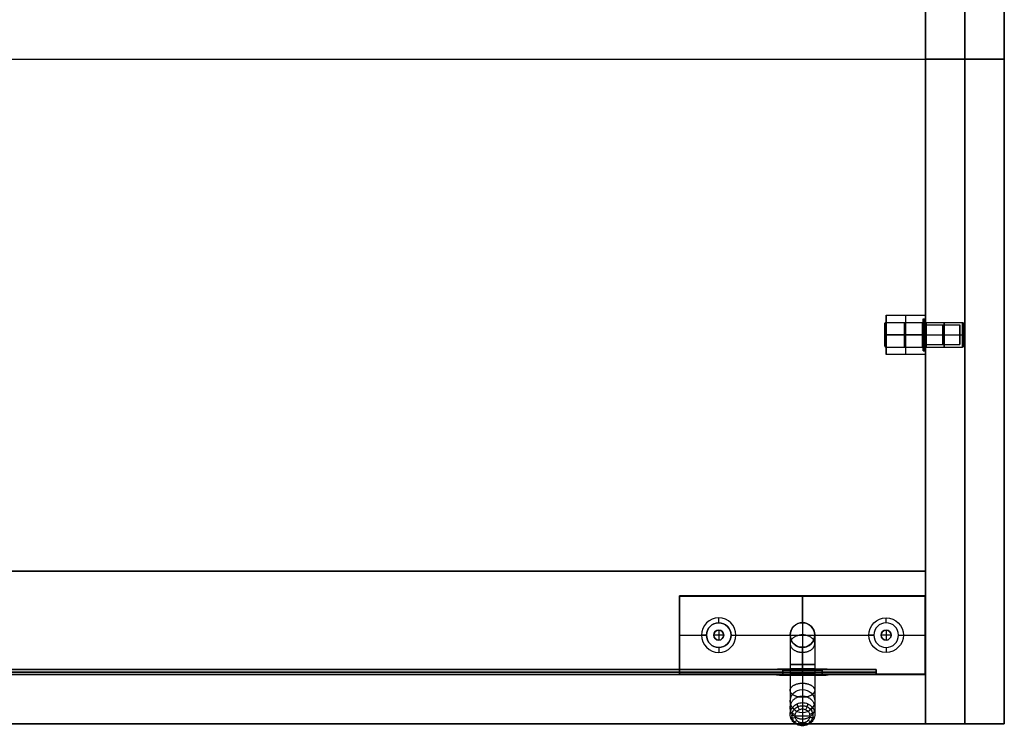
# Model space of a CAD drawing. Header units: millimetres. Extents: x -2170 to -1370, y -2706 to -2419.
# Tile 21 of 41: x -1570 to -1370, y -2706 to -2562. Entities that reach past the tile are written whole.
import ezdxf

# ---------------------------------------------------------------- set-up
doc = ezdxf.new("R2010")
doc.units = ezdxf.units.MM
doc.layers.add('Layer 01', color=7, linetype='Continuous', true_color=0x000000)

# ---------------------------------------------------------------- blocks, each defined once
blk = doc.blocks.new('Welded hook extended v1')
at = {"layer": 'Layer 01', "color": 253, "true_color": 0xa0a0a0}
for p, q in [((-25, 0.05, 0.03), (-25, 1.95, 0.03)), ((-25, 1, -7.95), (-25, 1, 8)), ((-25, 1, 8), (24.95, 1, 8)), ((-24.99, 1.99, -7.95), (-24.99, 1.99, 7.99)), ((-24.99, 0.05, -7.99), (-24.99, 1.95, -7.99)), ((-24.99, 0.01, 7.98), (-24.99, 0.01, -7.95)), ((-24.98, 1.99, 7.99), (24.95, 1.99, 7.99)), ((24.95, 0.01, 7.99), (-24.98, 0.01, 7.99)), ((-24.95, 2), (-19.5, 2)), ((24.95, 1.99, -7.99), (-24.95, 1.99, -7.99)), ((24.95, 1, -8), (-24.95, 1, -8)), ((-24.95, 0.01, -7.99), (24.95, 0.01, -7.99)), ((-24.95, 0), (-20.5, 0)), ((-19.5, 1), (-20.5, 0)), ((-19.5, 1), (-19.5, 2)), ((-17, 1, 2.5), (-17, 2, 2.5)), ((-17, 1, -2.5), (-17, 2, -2.5)), ((-17, 1, 2.5), (-17, 0, 3.5)), ((-17, 1, -2.5), (-17, 0, -3.5)), ((-14.5, 1), (-14.5, 2)), ((-14.5, 2), (14.5, 2)), ((-14.5, 1), (-13.5, 0)), ((-13.5, 0), (-2.5, 0)), ((-0.03, 0.05, 8), (-0.03, 1.95, 8)), ((0, 2, -7.95), (0, 2, 7.95)), ((0, 0.05, -8), (0, 1.95, -8)), ((0, 0, 7.95), (0, 0, 2.5)), ((0, 0, -2.5), (0, 0, -7.95)), ((2.5, 0), (13.5, 0)), ((14.5, 1), (13.5, 0)), ((14.5, 2), (14.5, 1)), ((17, 2, 2.5), (17, 1, 2.5)), ((17, 2, -2.5), (17, 1, -2.5)), ((17, 1, -2.5), (17, 0, -3.5)), ((17, 1, 2.5), (17, 0, 3.5)), ((19.5, 2), (19.5, 1)), ((19.5, 2), (24.95, 2)), ((19.5, 1), (20.5, 0)), ((20.5, 0), (24.95, 0)), ((24.99, 1.99, 7.95), (24.99, 1.99, -7.95)), ((24.99, 0.05, -7.99), (24.99, 1.95, -7.99)), ((24.99, 0.05, 7.99), (24.99, 1.95, 7.99)), ((24.99, 0.01, -7.95), (24.99, 0.01, 7.95)), ((25, 0.05), (25, 1.95)), ((25, 1, 7.95), (25, 1, -7.95)), ((1.5, -8.82, 16.43), (-1.5, -8.82, 16.43)), ((0, -8.3, 14.99), (0, -9.32, 17.81))]:
    blk.add_line(p, q, dxfattribs=at)
at = {"layer": 'Layer 01', "color": 253, "true_color": 0xa0a0a0, "extrusion": (0, -1, 0)}
for centre in [(-17, 0, -2), (0, 0), (17, 0, -2), (17, 0, -1.5)]:
    blk.add_circle(centre, 2.5, dxfattribs=at)
at = {"layer": 'Layer 01', "color": 253, "true_color": 0xa0a0a0, "extrusion": (0, 1, 0)}
blk.add_circle((17, 0, 1.5), 2.5, dxfattribs=at)
at = {"layer": 'Layer 01', "color": 253, "true_color": 0xa0a0a0, "extrusion": (-0.707107, -1.02418e-14, 0.707107)}
blk.add_arc((-1.95, -23.26, 12.02), 0.05, 180, 270, dxfattribs=at)
at = {"layer": 'Layer 01', "color": 253, "true_color": 0xa0a0a0, "extrusion": (0, 0, -1)}
for centre, radius, start, end in [((24.95, 1.95, 7.95), 0.05, 0, 90), ((24.95, 0.05, 7.95), 0.05, 270, 360), ((24.95, 0.05, -0.03), 0.05, 270, 360), ((-24.95, 1.95, 7.95), 0.05, 90, 180), ((-24.95, 1.95), 0.05, 90, 180), ((-24.95, 0.05, 7.95), 0.05, 180, 270), ((0, -21.01, -5.96), 2.5, 90, 360), ((0, -21.01, -5.96), 2.5, 0, 90)]:
    blk.add_arc(centre, radius, start, end, dxfattribs=at)
at = {"layer": 'Layer 01', "color": 253, "true_color": 0xa0a0a0}
for centre, radius, start, end in [((-24.95, 1.95, 0.02), 0.05, 90, 180), ((24.95, 1.95, 7.95), 0.05, 0, 90), ((24.95, 0.05, 7.95), 0.05, 270, 360), ((24.95, 0.05), 0.05, 270, 360), ((0, -21.02, 7.75), 2.5, 90, 180), ((0, -21.02, 7.75), 2.5, 180, 90)]:
    blk.add_arc(centre, radius, start, end, dxfattribs=at)
at = {"layer": 'Layer 01', "color": 253, "true_color": 0xa0a0a0, "extrusion": (0, 1, 0)}
for centre, radius, start, end in [((24.95, -7.95, 1.95), 0.05, 270, 360), ((24.95, -7.95, 1), 0.05, 270, 0), ((17, 0), 3.5, 180, 0), ((17, 0), 3.5, 0, 180), ((17, 0, 1), 2.5, 0, 180), ((17, 0, 1), 2.5, 180, 0), ((-17, 0, 1), 2.5, 180, 0), ((-17, 0, 1), 2.5, 0, 180), ((-24.95, -7.95, 1.95), 0.05, 180, 270), ((-24.95, 7.95, 1.95), 0.05, 90, 180), ((-24.95, -7.95, 1), 0.05, 180, 270), ((-24.95, 7.95, 1), 0.05, 90, 180)]:
    blk.add_arc(centre, radius, start, end, dxfattribs=at)
at = {"layer": 'Layer 01', "color": 253, "true_color": 0xa0a0a0, "extrusion": (0, -1, 0)}
for centre, radius, start, end in [((-24.95, -7.95, -0.05), 0.05, 180, 270), ((17, 0), 3.5, 0, 180), ((17, 0), 3.5, 180, 0), ((24.95, -7.95, -0.05), 0.05, 270, 360), ((24.95, 7.95, -0.05), 0.05, 0, 90), ((0, -0.03, 15), 2.5, 90, 180), ((0, -0.03, 15), 2.5, 180, 90)]:
    blk.add_arc(centre, radius, start, end, dxfattribs=at)
at = {"layer": 'Layer 01', "color": 253, "true_color": 0xa0a0a0, "extrusion": (-0.408248, -0.816497, -0.408248)}
for centre, start, end in [((-23.19, -3.41, 11.84), 180.0118, 258.4512), ((22.29, 2.68, -13.47), 0.0118, 78.4512)]:
    blk.add_arc(centre, 0.05, start, end, dxfattribs=at)
at = {"layer": 'Layer 01', "color": 253, "true_color": 0xa0a0a0, "extrusion": (-0.707107, 1.4988e-14, 0.707107)}
blk.add_arc((-0.05, -23.26, 12.02), 0.05, 270, 0, dxfattribs=at)
at = {"layer": 'Layer 01', "color": 253, "true_color": 0xa0a0a0, "extrusion": (0.408248, -0.816497, 0.408248)}
for centre, start, end in [((-22.29, -2.68, -13.47), 180.0118, 258.4512), ((23.19, 3.41, 11.84), 0.0118, 78.4512)]:
    blk.add_arc(centre, 0.05, start, end, dxfattribs=at)
at = {"layer": 'Layer 01', "color": 253, "true_color": 0xa0a0a0, "extrusion": (-1, 0, 0)}
for centre, radius, start, end in [((-1.95, -7.95, 24.95), 0.05, 180, 270), ((-0.05, -7.95, 24.95), 0.05, 270, 0), ((-0.05, 7.95, 0.02), 0.05, 0, 90), ((-1.95, -7.95), 0.05, 180, 270), ((15.01, 5.97), 3.5, 269.7995, 359.7995), ((15.02, 7.76), 3.5, 359.7995, 69.9165)]:
    blk.add_arc(centre, radius, start, end, dxfattribs=at)
at = {"layer": 'Layer 01', "color": 253, "true_color": 0xa0a0a0, "extrusion": (1, 0, 0)}
for centre, radius, start, end in [((1.95, 7.95, -0.02), 0.05, 360, 90), ((0.05, -7.95), 0.05, 180, 270), ((1.95, 7.95, 24.95), 0.05, 0, 90), ((1.95, -7.95, 24.95), 0.05, 270, 0), ((0.05, -7.95, 24.95), 0.05, 180, 270), ((0.05, 7.95, 24.95), 0.05, 90, 180), ((-9.24, 14.65), 1, 290, 19.8831)]:
    blk.add_arc(centre, radius, start, end, dxfattribs=at)
at = {"layer": 'Layer 01', "color": 253, "true_color": 0xa0a0a0, "extrusion": (0.707107, -1.05471e-15, -0.707107)}
blk.add_arc((1.95, 23.26, 12.02), 0.05, 0, 90, dxfattribs=at)
at = {"layer": 'Layer 01', "color": 253, "true_color": 0xa0a0a0, "extrusion": (-1.63758e-15, 0.707107, 0.707107)}
blk.add_arc((-24.95, -7, -4.24), 0.05, 180, 270, dxfattribs=at)
at = {"layer": 'Layer 01', "color": 253, "true_color": 0xa0a0a0, "extrusion": (3.58047e-15, 0.707107, -0.707107)}
blk.add_arc((-24.95, -5.59, 5.66), 0.05, 180, 270, dxfattribs=at)
at = {"layer": 'Layer 01', "color": 253, "true_color": 0xa0a0a0, "extrusion": (0.707107, 5.52336e-15, -0.707107)}
blk.add_arc((0.05, 23.26, 12.02), 0.05, 90, 180, dxfattribs=at)
at = {"layer": 'Layer 01', "color": 253, "true_color": 0xa0a0a0, "extrusion": (-0.816497, 0.408248, -0.408248)}
blk.add_arc((-12.9, -16.01, -16.33), 0.05, 180.004, 258.4591, dxfattribs=at)
at = {"layer": 'Layer 01', "color": 253, "true_color": 0xa0a0a0, "extrusion": (-0.816497, -0.408248, -0.408248)}
blk.add_arc((11.11, -16.38, -17.15), 0.05, 281.5488, 359.9882, dxfattribs=at)
at = {"layer": 'Layer 01', "color": 253, "true_color": 0xa0a0a0, "extrusion": (2.61124e-14, -0.940389, -0.340102)}
blk.add_arc((0, 18.4, 11.49), 2.5, 270, 180, dxfattribs=at)
at = {"layer": 'Layer 01', "color": 253, "true_color": 0xa0a0a0, "extrusion": (2.56684e-14, -0.940389, -0.340102)}
blk.add_arc((0, 18.4, 11.49), 2.5, 180, 270, dxfattribs=at)
at = {"layer": 'Layer 01', "color": 253, "true_color": 0xa0a0a0}
for points, weights in [([(-24.95, 2, 7.95), (-25, 2, 8), (-25, 1.95, 8)], [1, 0.707106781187, 1]), ([(-24.95, 0, 7.95), (-25, 0, 8), (-25, 0.05, 8)], [1, 0.707106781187, 1]), ([(-2.5, -15, -0.03), (-2.5, -21, -0.04), (-2.5, -21.01, 5.96)], [1, 0.707106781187, 1]), ([(0, -15, -2.53), (0, -23.5, -2.54), (0, -23.51, 5.96)], [1, 0.707106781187, 1]), ([(2.5, -15, -0.03), (2.5, -21, -0.04), (2.5, -21.01, 5.96)], [1, 0.707106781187, 1]), ([(-2.5, -21.02, 7.75), (-2.5, -21.02, 11.96), (-2.5, -17.07, 13.4)], [1, 0.818566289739, 1]), ([(0, -23.52, 7.75), (0, -23.52, 13.71), (0, -17.92, 15.75)], [1, 0.818566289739, 1]), ([(2.5, -21.02, 7.75), (2.5, -21.02, 11.96), (2.5, -17.07, 13.4)], [1, 0.818566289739, 1])]:
    blk.add_rational_spline(points, weights, degree=2, dxfattribs=at)
for points, degree in [([(-25, 0.05, -7.95), (-25, 1, -7.95), (-25, 1.95, -7.95)], 2), ([(-25, 1.95, 8), (-0.03, 1.95, 8), (24.95, 1.95, 8)], 2), ([(-25, 1.95, -7.95), (-25, 1.95, 0.02), (-25, 1.95, 8)], 2), ([(-25, 0.05, 8), (-25, 1, 8), (-25, 1.95, 8)], 2), ([(-25, 0.05, 8), (-25, 0.05, 0.02), (-25, 0.05, -7.95)], 2), ([(24.95, 0.05, 8), (-0.03, 0.05, 8), (-25, 0.05, 8)], 2), ([(24.95, 2, 7.95), (0, 2, 7.95), (-24.95, 2, 7.95)], 2), ([(-24.95, 2, 7.95), (-24.95, 2), (-24.95, 2, -7.95)], 2), ([(-24.95, 2, -7.95), (0, 2, -7.95), (24.95, 2, -7.95)], 2), ([(-24.95, 1.95, -8), (-24.95, 1, -8), (-24.95, 0.05, -8)], 2), ([(24.95, 1.95, -8), (0, 1.95, -8), (-24.95, 1.95, -8)], 2), ([(-24.95, 0.05, -8), (0, 0.05, -8), (24.95, 0.05, -8)], 2), ([(24.95, 0, -7.95), (0, 0, -7.95), (-24.95, 0, -7.95)], 2), ([(-24.95, 0, 7.95), (0, 0, 7.95), (24.95, 0, 7.95)], 2), ([(-24.95, 0, -7.95), (-24.95, 0), (-24.95, 0, 7.95)], 2), ([(-2.5, 0), (-2.5, -7.5, -0.02), (-2.5, -15, -0.03)], 2), ([(0, 0, -2.5), (0, -7.5, -2.52), (0, -15, -2.53)], 2), ([(2.5, 0), (2.5, -7.5, -0.02), (2.5, -15, -0.03)], 2), ([(24.95, 2, -7.95), (24.95, 2), (24.95, 2, 7.95)], 2), ([(24.95, 0.05, -8), (24.95, 1, -8), (24.95, 1.95, -8)], 2), ([(24.95, 1.95, 8), (24.95, 1, 8), (24.95, 0.05, 8)], 2), ([(24.95, 0, 7.95), (24.95, 0), (24.95, 0, -7.95)], 2), ([(25, 1.95, -7.95), (25, 1, -7.95), (25, 0.05, -7.95)], 2), ([(25, 0.05, 7.95), (25, 1, 7.95), (25, 1.95, 7.95)], 2), ([(25, 1.95, 7.95), (25, 1.95), (25, 1.95, -7.95)], 2), ([(25, 0.05, -7.95), (25, 0.05), (25, 0.05, 7.95)], 2), ([(0, 0, 2.5), (0, -7.5, 2.48), (0, -15, 2.47)], 2), ([(-2.5, -17.07, 13.4), (-2.5, -13.41, 14.73), (-2.5, -9.75, 16.06)], 2), ([(0, -8.29, 14.33), (-0.32, -8.29, 14.33), (-0.95, -8.34, 14.47), (-1.72, -8.55, 15.04), (-2.14, -8.85, 15.87), (-2.14, -9.18, 16.79), (-1.72, -9.48, 17.62), (-0.95, -9.69, 18.19), (0, -9.76, 18.39), (0.95, -9.69, 18.19), (1.72, -9.48, 17.62), (2.14, -9.18, 16.79), (2.14, -8.85, 15.87), (1.72, -8.55, 15.04), (0.95, -8.34, 14.47), (0.32, -8.29, 14.33), (0, -8.29, 14.33)], 3), ([(0, -8.3, 14.99), (-0.22, -8.3, 14.99), (-0.67, -8.33, 15.09), (-1.21, -8.48, 15.49), (-1.51, -8.69, 16.08), (-1.51, -8.93, 16.73), (-1.21, -9.14, 17.31), (-0.67, -9.28, 17.72), (0, -9.34, 17.86), (0.67, -9.28, 17.72), (1.21, -9.14, 17.31), (1.51, -8.93, 16.73), (1.51, -8.69, 16.08), (1.21, -8.48, 15.49), (0.67, -8.33, 15.09), (0.22, -8.3, 14.99), (0, -8.3, 14.99)], 3), ([(0, -16.22, 11.05), (0, -12.56, 12.38), (0, -8.9, 13.71)], 2), ([(2.5, -17.07, 13.4), (2.5, -13.41, 14.73), (2.5, -9.75, 16.06)], 2), ([(0, -17.92, 15.75), (0, -14.26, 17.08), (0, -10.6, 18.41)], 2), ([(0, -18.51, 5.96), (0, -18.51, 6.85), (0, -18.52, 7.75)], 2), ([(-2.5, -21.01, 5.96), (-2.5, -21.01, 6.85), (-2.5, -21.02, 7.75)], 2), ([(2.5, -21.01, 5.95), (2.5, -21.01, 6.85), (2.5, -21.02, 7.74)], 2), ([(0, -23.51, 5.95), (0, -23.51, 6.85), (0, -23.52, 7.74)], 2)]:
    blk.add_open_spline(points, degree=degree, dxfattribs=at)
for points, weights in [([(-2.5, -7.5, -0.02), (-2.5, -7.49, -2.52), (0, -7.49, -2.52), (2.5, -7.49, -2.52), (2.5, -7.5, -0.02), (2.5, -7.5, 2.48), (0, -7.5, 2.48), (-2.5, -7.5, 2.48), (-2.5, -7.5, -0.02)], [1, 0.707106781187, 1, 0.707106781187, 1, 0.707106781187, 1, 0.707106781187, 1]), ([(-2.5, -13.41, 14.73), (-2.5, -14.26, 17.08), (0, -14.26, 17.08), (2.5, -14.26, 17.08), (2.5, -13.41, 14.73), (2.5, -12.55, 12.38), (0, -12.55, 12.38), (-2.5, -12.55, 12.38), (-2.5, -13.41, 14.73)], [1, 0.707106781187, 1, 0.707106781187, 1, 0.707106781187, 1, 0.707106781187, 1]), ([(0, -17.48, 3.49), (-2.5, -17.48, 3.49), (-2.5, -19.25, 1.72), (-2.5, -21.01, -0.05), (0, -21.01, -0.05), (2.5, -21.01, -0.05), (2.5, -19.25, 1.72), (2.5, -17.48, 3.49), (0, -17.48, 3.49)], [0.853553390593, 0.603553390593, 0.853553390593, 0.603553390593, 0.853553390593, 0.603553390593, 0.853553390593, 0.603553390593, 0.853553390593]), ([(0, -17.89, 9.76), (-2.5, -17.89, 9.76), (-2.5, -19.93, 11.2), (-2.5, -21.98, 12.63), (0, -21.98, 12.63), (2.5, -21.98, 12.63), (2.5, -19.93, 11.2), (2.5, -17.89, 9.76), (0, -17.89, 9.76)], [0.90928314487, 0.642960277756, 0.90928314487, 0.642960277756, 0.90928314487, 0.642960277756, 0.90928314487, 0.642960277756, 0.90928314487]), ([(-2.5, -21.01, 6.85), (-2.5, -23.51, 6.85), (0, -23.51, 6.85), (2.5, -23.51, 6.85), (2.5, -21.01, 6.85), (2.5, -18.51, 6.86), (0, -18.51, 6.86), (-2.5, -18.51, 6.86), (-2.5, -21.01, 6.85)], [1, 0.707106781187, 1, 0.707106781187, 1, 0.707106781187, 1, 0.707106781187, 1])]:
    blk.add_rational_spline(points, weights, degree=2, knots=[-3.141593, -3.141593, -3.141593, -1.570796, -1.570796, 0, 0, 1.570796, 1.570796, 3.141593, 3.141593, 3.141593], dxfattribs=at)
for points, knots in [([(-2.5, -9.75, 16.06), (-2.5, -9.68, 15.89), (-2.44, -9.49, 15.36), (-2.02, -9.2, 14.55), (-1.12, -8.95, 13.87), (-0.37, -8.9, 13.71), (0, -8.9, 13.71)], [-4.002099, -4.002099, -4.002099, -4.002099, -3.430343, -2.286896, -1.143448, 0, 0, 0, 0]), ([(0, -8.9, 13.71), (0.37, -8.9, 13.71), (1.12, -8.95, 13.87), (2.02, -9.2, 14.55), (2.52, -9.55, 15.52), (2.52, -9.94, 16.6), (2.02, -10.3, 17.58), (1.12, -10.54, 18.25), (0, -10.63, 18.49), (-1.12, -10.54, 18.25), (-2.02, -10.3, 17.58), (-2.44, -10, 16.76), (-2.5, -9.81, 16.24), (-2.5, -9.75, 16.06)], [-12.056661, -12.056661, -12.056661, -12.056661, -10.908405, -9.760148, -8.611892, -7.463635, -6.315379, -5.167122, -4.018866, -2.870609, -1.722353, -0.574096, 0, 0, 0, 0]), ([(-2.44, -9.56, 15.54), (-2.44, -9.28, 15.64), (-2.19, -8.81, 15.87), (-1.68, -8.68, 16.04), (-1.46, -8.69, 16.09)], [0, 0, 0, 0, 0.571429, 1, 1, 1, 1]), ([(-2.44, -9.94, 16.58), (-2.44, -9.66, 16.69), (-2.19, -9.15, 16.81), (-1.68, -8.94, 16.76), (-1.46, -8.92, 16.72)], [0, 0, 0, 0, 0.571429, 1, 1, 1, 1]), ([(-1.95, -10.28, 17.53), (-1.96, -10, 17.63), (-1.76, -9.46, 17.66), (-1.35, -9.17, 17.41), (-1.17, -9.13, 17.28)], [0, 0, 0, 0, 0.571429, 1, 1, 1, 1]), ([(-1.95, -9.22, 14.6), (-1.95, -8.94, 14.7), (-1.76, -8.5, 15.02), (-1.35, -8.44, 15.39), (-1.17, -8.49, 15.52)], [0, 0, 0, 0, 0.571429, 1, 1, 1, 1]), ([(-1.08, -10.52, 18.18), (-1.09, -10.23, 18.28), (-0.98, -9.67, 18.25), (-0.75, -9.34, 17.86), (-0.65, -9.27, 17.67)], [0, 0, 0, 0, 0.571429, 1, 1, 1, 1]), ([(-1.08, -8.98, 13.94), (-1.08, -8.7, 14.05), (-0.98, -8.29, 14.43), (-0.75, -8.28, 14.94), (-0.65, -8.35, 15.13)], [0, 0, 0, 0, 0.571429, 1, 1, 1, 1]), ([(0, -10.6, 18.41), (0, -10.32, 18.51), (0, -9.75, 18.45), (0, -9.39, 18.02), (0, -9.32, 17.81)], [0, 0, 0, 0, 0.571429, 1, 1, 1, 1]), ([(1.08, -8.98, 13.94), (1.08, -8.7, 14.05), (0.98, -8.29, 14.43), (0.75, -8.28, 14.94), (0.65, -8.35, 15.13)], [0, 0, 0, 0, 0.571429, 1, 1, 1, 1]), ([(1.08, -10.52, 18.18), (1.09, -10.23, 18.28), (0.98, -9.67, 18.25), (0.75, -9.34, 17.86), (0.65, -9.27, 17.67)], [0, 0, 0, 0, 0.571429, 1, 1, 1, 1]), ([(1.95, -9.22, 14.6), (1.95, -8.94, 14.7), (1.76, -8.5, 15.02), (1.35, -8.44, 15.39), (1.17, -8.49, 15.52)], [0, 0, 0, 0, 0.571429, 1, 1, 1, 1]), ([(1.95, -10.28, 17.53), (1.96, -10, 17.63), (1.76, -9.46, 17.66), (1.35, -9.17, 17.41), (1.17, -9.13, 17.28)], [0, 0, 0, 0, 0.571429, 1, 1, 1, 1]), ([(2.44, -9.56, 15.54), (2.44, -9.28, 15.64), (2.19, -8.81, 15.87), (1.68, -8.68, 16.04), (1.46, -8.69, 16.09)], [0, 0, 0, 0, 0.571429, 1, 1, 1, 1]), ([(2.44, -9.94, 16.58), (2.44, -9.66, 16.69), (2.19, -9.15, 16.81), (1.68, -8.94, 16.76), (1.46, -8.92, 16.72)], [0, 0, 0, 0, 0.571429, 1, 1, 1, 1])]:
    blk.add_open_spline(points, degree=3, knots=knots, dxfattribs=at)
blk = doc.blocks.new('Pin v1')
at = {"layer": 'Layer 01', "color": 253, "true_color": 0xa0a0a0}
for p, q in [((-2.5, -10.9, -4.75), (-2.5, -3.5, -4.75)), ((2.25, -3.25, -4.75), (-2.25, -3.25, -4.75)), ((0, -3.25, -7), (0, -3.25, -2.5)), ((0, -10.9, -7.25), (0, -3.5, -7.25)), ((0, -10.9, -2.25), (0, -3.5, -2.25)), ((2.5, -10.9, -4.75), (2.5, -3.5, -4.75)), ((-3.25, -11.5, -4.75), (-3.25, -11, -4.75)), ((-2.6, -11, -4.75), (-3.25, -11, -4.75)), ((-3.25, -11.5, -4.75), (-2.6, -11.5, -4.75)), ((-2.5, -19, -4.75), (-2.5, -11.6, -4.75)), ((0, -11.5, -8), (0, -11, -8)), ((0, -11.5, -1.5), (0, -11, -1.5)), ((0, -11, -8), (0, -11, -7.35)), ((0, -11, -2.15), (0, -11, -1.5)), ((0, -11.5, -8), (0, -11.5, -7.35)), ((0, -11.5, -2.15), (0, -11.5, -1.5)), ((0, -19, -7.25), (0, -11.6, -7.25)), ((0, -19, -2.25), (0, -11.6, -2.25)), ((2.5, -19, -4.75), (2.5, -11.6, -4.75)), ((3.25, -11, -4.75), (2.6, -11, -4.75)), ((2.6, -11.5, -4.75), (3.25, -11.5, -4.75)), ((3.25, -11.5, -4.75), (3.25, -11, -4.75)), ((-2.25, -19.25, -4.75), (2.25, -19.25, -4.75)), ((0, -19.25, -7), (0, -19.25, -2.5))]:
    blk.add_line(p, q, dxfattribs=at)
at = {"layer": 'Layer 01', "color": 253, "true_color": 0xa0a0a0, "extrusion": (0, 1, 0)}
for centre, radius in [((0, -4.75, -7.2), 2.5), ((0, -4.75, -11.25), 3.25), ((0, -4.75, -15.3), 2.5)]:
    blk.add_circle(centre, radius, dxfattribs=at)
at = {"layer": 'Layer 01', "color": 253, "true_color": 0xa0a0a0, "extrusion": (0, -1, 0)}
for centre in [(0, -4.75, 11), (0, -4.75, 11.5)]:
    blk.add_circle(centre, 3.25, dxfattribs=at)
at = {"layer": 'Layer 01', "color": 253, "true_color": 0xa0a0a0, "extrusion": (0, 0, -1)}
for centre, radius, start, end in [((2.25, -3.5, 4.75), 0.25, 0, 90), ((2.6, -10.9, 4.75), 0.1, 180, 270), ((2.6, -11.6, 4.75), 0.1, 90, 180), ((2.25, -19, 4.75), 0.25, 270, 0)]:
    blk.add_arc(centre, radius, start, end, dxfattribs=at)
at = {"layer": 'Layer 01', "color": 253, "true_color": 0xa0a0a0, "extrusion": (0, 1, 0)}
for centre, radius, start, end in [((0, -4.75, -3.5), 2.5, 0, 180), ((0, -4.75, -3.5), 2.5, 180, 0), ((0, -4.75, -3.25), 2.25, 180, 0), ((0, -4.75, -3.25), 2.25, 0, 180), ((0, -4.75, -11.5), 2.6, 0, 180), ((0, -4.75, -11.5), 2.6, 180, 0), ((0, -4.75, -10.9), 2.5, 180, 0), ((0, -4.75, -10.9), 2.5, 0, 180), ((0, -4.75, -19), 2.5, 0, 180), ((0, -4.75, -19), 2.5, 180, 0), ((0, -4.75, -19.25), 2.25, 0, 180), ((0, -4.75, -19.25), 2.25, 180, 0)]:
    blk.add_arc(centre, radius, start, end, dxfattribs=at)
at = {"layer": 'Layer 01', "color": 253, "true_color": 0xa0a0a0, "extrusion": (-1, 0, 0)}
for centre, radius, start, end in [((3.5, -2.5), 0.25, 90, 180), ((10.9, -2.15), 0.1, 270, 0), ((11.6, -2.15), 0.1, 180, 270), ((19, -2.5), 0.25, 0, 90)]:
    blk.add_arc(centre, radius, start, end, dxfattribs=at)
at = {"layer": 'Layer 01', "color": 253, "true_color": 0xa0a0a0, "extrusion": (1, 0, 0)}
for centre, radius, start, end in [((-3.5, -7), 0.25, 270, 0), ((-10.9, -7.35), 0.1, 90, 180), ((-11.6, -7.35), 0.1, 0, 90), ((-19, -7), 0.25, 180, 270)]:
    blk.add_arc(centre, radius, start, end, dxfattribs=at)
at = {"layer": 'Layer 01', "color": 253, "true_color": 0xa0a0a0}
for centre, radius, start, end in [((2.25, -3.5, -4.75), 0.25, 0, 90), ((2.6, -10.9, -4.75), 0.1, 180, 270), ((2.6, -11.6, -4.75), 0.1, 90, 180), ((2.25, -19, -4.75), 0.25, 270, 0)]:
    blk.add_arc(centre, radius, start, end, dxfattribs=at)
at = {"layer": 'Layer 01', "color": 253, "true_color": 0xa0a0a0, "extrusion": (0, -1, 0)}
for centre, radius, start, end in [((0, -4.75, 11), 2.6, 180, 0), ((0, -4.75, 11), 2.6, 0, 180), ((0, -4.75, 11.6), 2.5, 180, 0), ((0, -4.75, 11.6), 2.5, 0, 180)]:
    blk.add_arc(centre, radius, start, end, dxfattribs=at)
blk = doc.blocks.new('curtain eyelet v3')
at = {"layer": 'Layer 01', "color": 253, "true_color": 0xa0a0a0}
for p, q in [((-3.99, 0.91), (-4, 0)), ((0, 0.91, -3.99), (0, 0, -4)), ((0, 0.91, 3.99), (0, 0, 4)), ((3.99, 0.91), (4, 0))]:
    blk.add_line(p, q, dxfattribs=at)
at = {"layer": 'Layer 01', "color": 253, "true_color": 0xa0a0a0, "extrusion": (0, 1, 0)}
for centre, radius in [((0, 0, 1), 5.4), ((0, 0, 0), 4)]:
    blk.add_circle(centre, radius, dxfattribs=at)
at = {"layer": 'Layer 01', "color": 253, "true_color": 0xa0a0a0, "extrusion": (0, -1, 0)}
for centre, radius, start, end in [((0, 0, -1.06), 4.11, 180, 270), ((0, 0, -0.91), 3.99, 180, 270), ((0, 0, -0.91), 3.99, 90, 180), ((0, 0, -0.91), 3.99, 0, 90), ((0, 0, -0.91), 3.99, 270, 0)]:
    blk.add_arc(centre, radius, start, end, dxfattribs=at)
at = {"layer": 'Layer 01', "color": 253, "true_color": 0xa0a0a0, "extrusion": (0, 1, 0)}
for centre, radius, start, end in [((0, 0, 1.06), 4.11, 0, 90), ((0, 0, 0.91), 3.99, 270, 90), ((0, 0, 1.06), 4.11, 90, 270), ((0, 0, 0.91), 3.99, 90, 270)]:
    blk.add_arc(centre, radius, start, end, dxfattribs=at)
at = {"layer": 'Layer 01', "color": 253, "true_color": 0xa0a0a0, "extrusion": (0, 0, -1)}
blk.add_arc((4.14, 0.91), 0.15, 103.2351, 180.3556, dxfattribs=at)
at = {"layer": 'Layer 01', "color": 253, "true_color": 0xa0a0a0, "extrusion": (-1, 0, 0)}
for centre, start, end in [((-0.91, -4.14), 89.6444, 166.7649), ((-0.91, 4.14), 193.2351, 270.3556)]:
    blk.add_arc(centre, 0.15, start, end, dxfattribs=at)
at = {"layer": 'Layer 01', "color": 253, "true_color": 0xa0a0a0}
blk.add_arc((4.14, 0.91), 0.15, 103.2351, 180.3556, dxfattribs=at)
for points in [[(-4.11, 1.06), (-4.15, 1.07), (-4.22, 1.08), (-4.34, 1.1), (-4.49, 1.11), (-4.68, 1.11), (-4.85, 1.09), (-5.01, 1.07), (-5.14, 1.05), (-5.25, 1.03), (-5.33, 1.01), (-5.37, 1.01), (-5.39, 1), (-5.4, 1), (-5.4, 1)], [(0, 1.06, 4.11), (0, 1.07, 4.15), (0, 1.08, 4.22), (0, 1.1, 4.34), (0, 1.11, 4.49), (0, 1.11, 4.68), (0, 1.09, 4.85), (0, 1.07, 5.01), (0, 1.05, 5.14), (0, 1.03, 5.25), (0, 1.01, 5.33), (0, 1.01, 5.37), (0, 1, 5.39), (0, 1, 5.4), (0, 1, 5.4)], [(0, 1.06, -4.11), (0, 1.07, -4.15), (0, 1.08, -4.22), (0, 1.1, -4.34), (0, 1.11, -4.49), (0, 1.11, -4.68), (0, 1.09, -4.85), (0, 1.07, -5.01), (0, 1.05, -5.14), (0, 1.03, -5.25), (0, 1.01, -5.33), (0, 1.01, -5.37), (0, 1, -5.39), (0, 1, -5.4), (0, 1, -5.4)], [(4.11, 1.06), (4.15, 1.07), (4.22, 1.08), (4.34, 1.1), (4.49, 1.11), (4.68, 1.11), (4.85, 1.09), (5.01, 1.07), (5.14, 1.05), (5.25, 1.03), (5.33, 1.01), (5.37, 1.01), (5.39, 1), (5.4, 1), (5.4, 1)]]:
    blk.add_open_spline(points, degree=5, dxfattribs=at)
for points in [[(-5.37, 1.01), (-5.37, 1.01, 5.37), (0, 1.01, 5.37), (5.37, 1.01, 5.37), (5.37, 1.01), (5.37, 1.01, -5.37), (0, 1.01, -5.37), (-5.37, 1.01, -5.37), (-5.37, 1.01)], [(-5.32, 1.02), (-5.32, 1.02, 5.32), (0, 1.02, 5.32), (5.32, 1.02, 5.32), (5.32, 1.02), (5.32, 1.02, -5.32), (0, 1.02, -5.32), (-5.32, 1.02, -5.32), (-5.32, 1.02)], [(-5.24, 1.03), (-5.24, 1.03, 5.24), (0, 1.03, 5.24), (5.24, 1.03, 5.24), (5.24, 1.03), (5.24, 1.03, -5.24), (0, 1.03, -5.24), (-5.24, 1.03, -5.24), (-5.24, 1.03)], [(-5.14, 1.05), (-5.14, 1.05, 5.14), (0, 1.05, 5.14), (5.14, 1.05, 5.14), (5.14, 1.05), (5.14, 1.05, -5.14), (0, 1.05, -5.14), (-5.14, 1.05, -5.14), (-5.14, 1.05)], [(-5, 1.07), (-5, 1.07, 5), (0, 1.07, 5), (5, 1.07, 5), (5, 1.07), (5, 1.07, -5), (0, 1.07, -5), (-5, 1.07, -5), (-5, 1.07)], [(-4.85, 1.09), (-4.85, 1.09, 4.85), (0, 1.09, 4.85), (4.85, 1.09, 4.85), (4.85, 1.09), (4.85, 1.09, -4.85), (0, 1.09, -4.85), (-4.85, 1.09, -4.85), (-4.85, 1.09)], [(-4.67, 1.1), (-4.67, 1.1, 4.67), (0, 1.1, 4.67), (4.67, 1.1, 4.67), (4.67, 1.1), (4.67, 1.1, -4.67), (0, 1.1, -4.67), (-4.67, 1.1, -4.67), (-4.67, 1.1)], [(-4.49, 1.11), (-4.49, 1.11, 4.49), (0, 1.11, 4.49), (4.49, 1.11, 4.49), (4.49, 1.11), (4.49, 1.11, -4.49), (0, 1.11, -4.49), (-4.49, 1.11, -4.49), (-4.49, 1.11)], [(-4.3, 1.09), (-4.3, 1.09, 4.3), (0, 1.09, 4.3), (4.3, 1.09, 4.3), (4.3, 1.09), (4.3, 1.09, -4.3), (0, 1.09, -4.3), (-4.3, 1.09, -4.3), (-4.3, 1.09)]]:
    blk.add_rational_spline(points, [1, 0.707106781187, 1, 0.707106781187, 1, 0.707106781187, 1, 0.707106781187, 1], degree=2, knots=[0, 0, 0, 1.570796, 1.570796, 3.141593, 3.141593, 4.712389, 4.712389, 6.283185, 6.283185, 6.283185], dxfattribs=at)
blk = doc.blocks.new('Canvas_V2 v8')
at = {"layer": 'Layer 01', "color": 253, "true_color": 0xa0a0a0}
for p, q in [((-374, 1), (374, 1)), ((-374, 0.5, 315), (374, 0.5, 315)), ((374, 0.5, -315), (-374, 0.5, -315)), ((-374, 0), (374, 0)), ((355, 0, -304), (355, 1, -304)), ((355, 1, 304), (355, 0, 304)), ((359, 0, -308), (359, 1, -308)), ((359, 0, -300), (359, 1, -300)), ((359, 1, 308), (359, 0, 308)), ((359, 1, 300), (359, 0, 300)), ((363, 0, -304), (363, 1, -304)), ((363, 1, 304), (363, 0, 304)), ((374, 0), (374, 1)), ((374, 0.5, 315), (374, 0.5, -315))]:
    blk.add_line(p, q, dxfattribs=at)
at = {"layer": 'Layer 01', "color": 253, "true_color": 0xa0a0a0, "extrusion": (0, -1, 0)}
for centre in [(359, -304, -1), (359, 304, -1), (359, 304, -0.5)]:
    blk.add_circle(centre, 4, dxfattribs=at)
at = {"layer": 'Layer 01', "color": 253, "true_color": 0xa0a0a0, "extrusion": (0, 1, 0)}
for centre in [(-359, -304, 0.5), (-359, -304), (-359, 304)]:
    blk.add_circle(centre, 4, dxfattribs=at)
at = {"layer": 'Layer 01', "color": 253, "true_color": 0xa0a0a0}
for points in [[(374, 1, 315), (0, 1, 315), (-374, 1, 315)], [(-374, 1, -315), (0, 1, -315), (374, 1, -315)], [(-374, 0, 315), (0, 0, 315), (374, 0, 315)], [(374, 0, -315), (0, 0, -315), (-374, 0, -315)], [(374, 0, 315), (374, 0.5, 315), (374, 1, 315)], [(374, 1, -315), (374, 0.5, -315), (374, 0, -315)], [(374, 1, -315), (374, 1), (374, 1, 315)], [(374, 0, 315), (374, 0), (374, 0, -315)]]:
    blk.add_open_spline(points, degree=2, dxfattribs=at)
at = {"layer": 'Layer 01'}
for p in [(359, 0, 304), (359, 0, -304)]:
    blk.add_blockref('curtain eyelet v3', p, dxfattribs=at)
for p, rotation in [((359, 1, -304), 180), ((359, 1, 304), 179.9999999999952)]:
    blk.add_blockref('curtain eyelet v3', p, dxfattribs=dict(at, rotation=rotation))
blk = doc.blocks.new('Cabinet shelf v4')
at = {"layer": 'Layer 01', "color": 253, "true_color": 0xa0a0a0}
for p, q in [((-384, 0, -110), (-384, -236, -110)), ((384, 0, -110), (-384, 0, -110)), ((-376, -44.54, -116), (-376, -51.46, -116)), ((-384, -48, -114), (-376, -48, -114)), ((-376, -48, -114), (-376, -48, -118))]:
    blk.add_line(p, q, dxfattribs=at)
at = {"layer": 'Layer 01', "color": 253, "true_color": 0xa0a0a0, "extrusion": (1, 0, 0)}
for centre in [(-48, -118, -384), (-48, -118, -380)]:
    blk.add_arc(centre, 4, 0, 180, dxfattribs=at)
at = {"layer": 'Layer 01', "color": 253, "true_color": 0xa0a0a0, "extrusion": (-1, 0, 0)}
blk.add_arc((48, -118, 376), 4, 0, 180, dxfattribs=at)
at = {"layer": 'Layer 01', "color": 253, "true_color": 0xa0a0a0}
for points in [[(-384, 0, -118), (-384, -22, -118), (-384, -44, -118)], [(384, 0, -118), (0, 0, -118), (-384, 0, -118)], [(-384, -236, -102), (-384, -118, -102), (-384, 0, -102)], [(-384, 0, -102), (-384, 0, -110), (-384, 0, -118)], [(-384, 0, -102), (0, 0, -102), (384, 0, -102)], [(-384, -44, -118), (-380, -44, -118), (-376, -44, -118)], [(-376, -44, -118), (-376, -48, -118), (-376, -52, -118)], [(-384, -52, -118), (-384, -117, -118), (-384, -182, -118)], [(-376, -52, -118), (-380, -52, -118), (-384, -52, -118)]]:
    blk.add_open_spline(points, degree=2, dxfattribs=at)
blk = doc.blocks.new('Cabinet Bottom Panel v2')
at = {"layer": 'Layer 01', "color": 253, "true_color": 0xa0a0a0}
for p, q in [((400, -135, 8), (400, 135, 8)), ((-400, 0, 16), (400, 0, 16)), ((-400, 0), (400, 0)), ((400, 0), (400, 0, 16)), ((-400, -135, 8), (400, -135, 8))]:
    blk.add_line(p, q, dxfattribs=at)
for points in [[(400, -135), (400, 0), (400, 135)], [(400, 135, 16), (400, 0, 16), (400, -135, 16)], [(-400, -135), (0, -135), (400, -135)], [(400, -135, 16), (0, -135, 16), (-400, -135, 16)], [(400, -135, 16), (400, -135, 8), (400, -135)]]:
    blk.add_open_spline(points, degree=2, dxfattribs=at)
blk = doc.blocks.new('Cabinet Top Panel v6')
at = {"layer": 'Layer 01', "color": 253, "true_color": 0xa0a0a0}
for p, q in [((400, -135, 8), (400, 135, 8)), ((-400, 0, 16), (400, 0, 16)), ((-400, 0), (400, 0)), ((400, 0), (400, 0, 16)), ((342, -116, 5), (342, -116)), ((342, -116, 5), (342, -118, 5)), ((376, -116, 5), (376, -116)), ((376, -116, 5), (376, -118, 5)), ((341, -117, 5), (341, -117)), ((343, -117, 5), (341, -117, 5)), ((342, -118, 5), (342, -118)), ((343, -117, 5), (343, -117)), ((375, -117, 5), (375, -117)), ((377, -117, 5), (375, -117, 5)), ((376, -118, 5), (376, -118)), ((377, -117, 5), (377, -117)), ((-400, -135, 8), (400, -135, 8))]:
    blk.add_line(p, q, dxfattribs=at)
at = {"layer": 'Layer 01', "color": 253, "true_color": 0xa0a0a0, "extrusion": (0, 0, -1)}
for centre in [(-342, -117, -5), (-342, -117, -2.5), (-376, -117, -5), (-376, -117, -2.5)]:
    blk.add_circle(centre, 1, dxfattribs=at)
at = {"layer": 'Layer 01', "color": 253, "true_color": 0xa0a0a0}
for centre in [(342, -117), (376, -117)]:
    blk.add_circle(centre, 1, dxfattribs=at)
for points in [[(400, -135), (400, 0), (400, 135)], [(400, 135, 16), (400, 0, 16), (400, -135, 16)], [(-400, -135), (0, -135), (400, -135)], [(400, -135, 16), (0, -135, 16), (-400, -135, 16)], [(400, -135, 16), (400, -135, 8), (400, -135)]]:
    blk.add_open_spline(points, degree=2, dxfattribs=at)

msp = doc.modelspace()

# ---------------------------------------------------------------- linework, layer by layer
at = {"layer": 'Layer 01', "color": 253, "true_color": 0xa0a0a0}
for p, q in [((-1377.63, -2435.48, 900), (-1377.63, -2705.48, 900)), ((-1377.63, -2705.48, 252), (-1377.63, -2435.48, 252)), ((-1369.63, -2435.48, 576), (-1369.63, -2705.48, 576)), ((-1385.63, -2439.48, 576), (-1385.63, -2705.48, 576)), ((-1369.63, -2570.48, 900), (-1385.63, -2570.48, 900)), ((-1369.63, -2570.48, 252), (-1385.63, -2570.48, 252)), ((-1369.63, -2570.48, 900), (-1369.63, -2570.48, 252)), ((-1385.63, -2572.48, 252), (-1385.63, -2572.48, 900)), ((-1385.63, -2624.48, 457), (-1378.63, -2624.48, 457)), ((-1385.63, -2624.48, 679), (-1378.63, -2624.48, 679)), ((-1378.63, -2624.48, 457), (-1378.63, -2628.48, 457)), ((-1378.63, -2624.48, 679), (-1378.63, -2628.48, 679)), ((-1385.63, -2626.48, 459), (-1378.63, -2626.48, 459)), ((-1385.63, -2626.48, 455), (-1378.63, -2626.48, 455)), ((-1385.63, -2626.48, 681), (-1378.63, -2626.48, 681)), ((-1385.63, -2626.48, 677), (-1378.63, -2626.48, 677)), ((-1378.63, -2626.48, 455), (-1378.63, -2626.48, 459)), ((-1378.63, -2626.48, 677), (-1378.63, -2626.48, 681)), ((-1385.63, -2628.48, 457), (-1378.63, -2628.48, 457)), ((-1385.63, -2628.48, 679), (-1378.63, -2628.48, 679)), ((-1369.63, -2705.48, 576), (-1385.63, -2705.48, 576)), ((-1377.63, -2705.48, 900), (-1377.63, -2705.48, 252))]:
    msp.add_line(p, q, dxfattribs=at)
at = {"layer": 'Layer 01', "color": 253, "true_color": 0xa0a0a0, "extrusion": (1, 0, 0)}
for centre in [(-2626.48, 457, -1385.63), (-2626.48, 679, -1385.63), (-2626.48, 457, -1382.13), (-2626.48, 679, -1382.13)]:
    msp.add_circle(centre, 2, dxfattribs=at)
at = {"layer": 'Layer 01', "color": 253, "true_color": 0xa0a0a0, "extrusion": (-1, 0, 0)}
for centre in [(2626.48, 457, 1378.63), (2626.48, 679, 1378.63)]:
    msp.add_circle(centre, 2, dxfattribs=at)
at = {"layer": 'Layer 01', "color": 253, "true_color": 0xa0a0a0}
for points in [[(-1369.63, -2435.48, 900), (-1369.63, -2570.48, 900), (-1369.63, -2705.48, 900)], [(-1369.63, -2705.48, 252), (-1369.63, -2570.48, 252), (-1369.63, -2435.48, 252)], [(-1385.63, -2705.48, 900), (-1385.63, -2572.48, 900), (-1385.63, -2439.48, 900)], [(-1385.63, -2439.48, 252), (-1385.63, -2572.48, 252), (-1385.63, -2705.48, 252)], [(-1369.63, -2705.48, 900), (-1377.63, -2705.48, 900), (-1385.63, -2705.48, 900)], [(-1385.63, -2705.48, 252), (-1377.63, -2705.48, 252), (-1369.63, -2705.48, 252)], [(-1385.63, -2705.48, 252), (-1385.63, -2705.48, 576), (-1385.63, -2705.48, 900)], [(-1369.63, -2705.48, 900), (-1369.63, -2705.48, 576), (-1369.63, -2705.48, 252)]]:
    msp.add_open_spline(points, degree=2, dxfattribs=at)

# ---------------------------------------------------------------- block references
at = {"layer": 'Layer 01'}
for name, p in [('Cabinet Bottom Panel v2', (-1769.63, -2570.48, 236)), ('Cabinet Top Panel v6', (-1769.63, -2570.48, 900)), ('Canvas_V2 v8', (-1769.63, -2695.48, 575))]:
    msp.add_blockref(name, p, dxfattribs=at)
for name, p, rotation in [('Cabinet shelf v4', (-1769.63, -2674.48, 575), 180), ('Pin v1', (-1374.63, -2626.48, 461.75), 270), ('Pin v1', (-1374.63, -2626.48, 683.75), 269.9999999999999)]:
    msp.add_blockref(name, p, dxfattribs=dict(at, rotation=rotation))
at = {"layer": 'Layer 01', "extrusion": (4.16334e-17, -1, -1.45717e-16)}
msp.add_blockref('Welded hook extended v1', (-1410.63, 899, 2687.48), dxfattribs=at)

doc.saveas('drawing.dxf')
